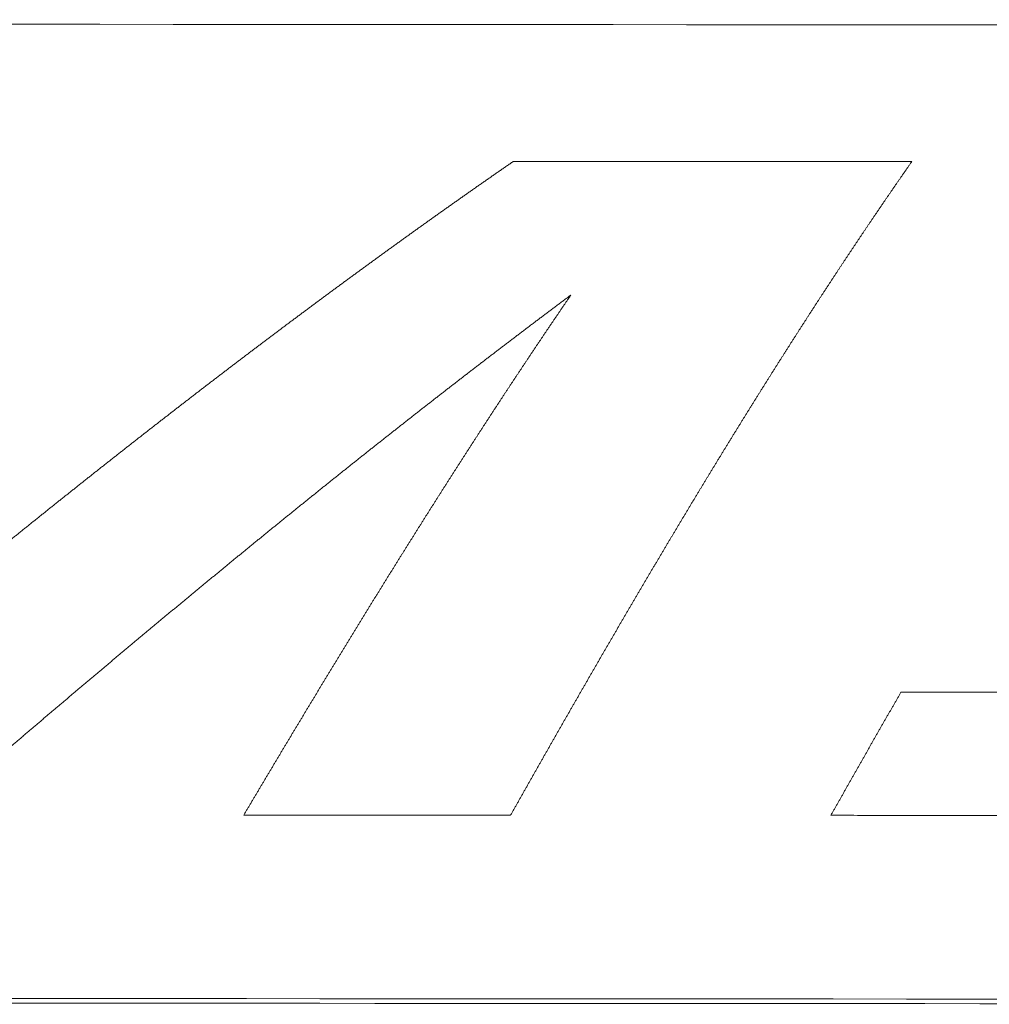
# Model space of a CAD drawing. Header units: millimetres. Extents: x 0 to 594, y 0 to 420.
# Tile 86 of 256: x 263.26 to 267.17, y 56.45 to 60.41. Entities that reach past the tile are written whole.
import ezdxf

# ---------------------------------------------------------------- set-up
doc = ezdxf.new("R2010")
doc.units = ezdxf.units.MM
doc.layers.add('1', color=7, linetype='Continuous', true_color=0xffffff)

msp = doc.modelspace()

# ---------------------------------------------------------------- linework, layer by layer
at = {"layer": '1', "color": 155, "linetype": 'Continuous', "lineweight": 18}
for points in [[(233.7305, 60.4124), (246.3421, 60.4044), (258.9538, 60.3966), (271.5654, 60.3888)], [(271.5652, 56.4636), (258.9535, 56.4707), (246.3419, 56.4778), (233.7302, 56.485)]]:
    msp.add_open_spline(points, degree=3, dxfattribs=at)
at = {"layer": '1', "color": 155, "linetype": 'Continuous', "lineweight": 13}
for points, knots in [([(262.6817, 57.8724), (262.686, 57.8759), (262.6945, 57.883), (262.7072, 57.8936), (262.72, 57.9041), (262.7328, 57.9147), (262.7455, 57.9253), (262.7583, 57.9358), (262.7711, 57.9464), (262.7838, 57.9569), (262.7966, 57.9674), (262.8094, 57.978), (262.8221, 57.9885), (262.8349, 57.999), (262.8477, 58.0095), (262.8604, 58.02), (262.8732, 58.0305), (262.886, 58.041), (262.8987, 58.0515), (262.9115, 58.062), (262.9243, 58.0725), (262.937, 58.0829), (262.9498, 58.0934), (262.9626, 58.1038), (262.9753, 58.1143), (262.9881, 58.1247), (263.0009, 58.1352), (263.0136, 58.1456), (263.0264, 58.156), (263.0392, 58.1664), (263.0519, 58.1768), (263.0647, 58.1872), (263.0775, 58.1976), (263.0903, 58.208), (263.103, 58.2184), (263.1158, 58.2288), (263.1286, 58.2391), (263.1413, 58.2495), (263.1541, 58.2598), (263.1669, 58.2702), (263.1797, 58.2805), (263.1924, 58.2908), (263.2052, 58.3012), (263.218, 58.3115), (263.2308, 58.3218), (263.2435, 58.3321), (263.2563, 58.3424), (263.2691, 58.3527), (263.2819, 58.363), (263.2947, 58.3732), (263.3074, 58.3835), (263.3202, 58.3938), (263.333, 58.404), (263.3458, 58.4143), (263.3586, 58.4245), (263.3713, 58.4347), (263.3841, 58.445), (263.3969, 58.4552), (263.4097, 58.4654), (263.4225, 58.4756), (263.4353, 58.4858), (263.4481, 58.496), (263.4608, 58.5062), (263.4736, 58.5163), (263.4864, 58.5265), (263.4992, 58.5367), (263.512, 58.5468), (263.5248, 58.557), (263.5376, 58.5671), (263.5504, 58.5772), (263.5632, 58.5874), (263.576, 58.5975), (263.5888, 58.6076), (263.6016, 58.6177), (263.6144, 58.6278), (263.6272, 58.6379), (263.64, 58.6479), (263.6528, 58.658), (263.6656, 58.6681), (263.6784, 58.6781), (263.6912, 58.6882), (263.704, 58.6982), (263.7168, 58.7082), (263.7296, 58.7183), (263.7424, 58.7283), (263.7552, 58.7383), (263.768, 58.7483), (263.7808, 58.7583), (263.7936, 58.7682), (263.8064, 58.7782), (263.8192, 58.7882), (263.8321, 58.7982), (263.8449, 58.8081), (263.8577, 58.818), (263.8705, 58.828), (263.8833, 58.8379), (263.8961, 58.8478), (263.909, 58.8577), (263.9218, 58.8676), (263.9346, 58.8775), (263.9474, 58.8874), (263.9603, 58.8973), (263.9731, 58.9072), (263.9859, 58.917), (263.9987, 58.9269), (264.0116, 58.9367), (264.0244, 58.9466), (264.0372, 58.9564), (264.0501, 58.9662), (264.0629, 58.976), (264.0757, 58.9859), (264.0886, 58.9957), (264.1014, 59.0054), (264.1143, 59.0152), (264.1271, 59.025), (264.1399, 59.0348), (264.1528, 59.0445), (264.1656, 59.0543), (264.1785, 59.064), (264.1913, 59.0737), (264.2042, 59.0834), (264.217, 59.0932), (264.2299, 59.1029), (264.2427, 59.1126), (264.2556, 59.1222), (264.2684, 59.1319), (264.2813, 59.1416), (264.2942, 59.1513), (264.307, 59.1609), (264.3199, 59.1706), (264.3328, 59.1802), (264.3456, 59.1898), (264.3585, 59.1994), (264.3714, 59.209), (264.3842, 59.2186), (264.3971, 59.2282), (264.41, 59.2378), (264.4229, 59.2474), (264.4357, 59.257), (264.4486, 59.2665), (264.4615, 59.2761), (264.4744, 59.2856), (264.4873, 59.2951), (264.5001, 59.3047), (264.513, 59.3142), (264.5259, 59.3237), (264.5388, 59.3332), (264.5517, 59.3427), (264.5646, 59.3521), (264.5775, 59.3616), (264.5904, 59.3711), (264.6033, 59.3805), (264.6162, 59.39), (264.6291, 59.3994), (264.642, 59.4088), (264.6549, 59.4182), (264.6678, 59.4276), (264.6807, 59.437), (264.6937, 59.4464), (264.7066, 59.4558), (264.7195, 59.4652), (264.7324, 59.4745), (264.7453, 59.4839), (264.7582, 59.4932), (264.7712, 59.5025), (264.7841, 59.5119), (264.797, 59.5212), (264.81, 59.5305), (264.8229, 59.5398), (264.8358, 59.5491), (264.8488, 59.5583), (264.8617, 59.5676), (264.8746, 59.5769), (264.8876, 59.5861), (264.9005, 59.5954), (264.9135, 59.6046), (264.9264, 59.6138), (264.9394, 59.623), (264.9523, 59.6322), (264.9653, 59.6414), (264.9783, 59.6506), (264.9912, 59.6598), (265.0042, 59.6689), (265.0171, 59.6781), (265.0301, 59.6872), (265.0431, 59.6964), (265.0561, 59.7055), (265.069, 59.7146), (265.082, 59.7237), (265.095, 59.7328), (265.108, 59.7419), (265.1209, 59.751), (265.1339, 59.76), (265.1469, 59.7691), (265.1599, 59.7781), (265.1729, 59.7872), (265.1859, 59.7962), (265.1989, 59.8052), (265.2119, 59.8142), (265.2249, 59.8232), (265.2379, 59.8322), (265.2466, 59.8382), (265.2509, 59.8412)], [0, 0, 0, 0, 0.005, 0.01, 0.015, 0.02, 0.025, 0.03, 0.035, 0.04, 0.045, 0.05, 0.055001, 0.060001, 0.065001, 0.070001, 0.075001, 0.080001, 0.085001, 0.090001, 0.095002, 0.100002, 0.105002, 0.110002, 0.115002, 0.120002, 0.125003, 0.130003, 0.135003, 0.140003, 0.145003, 0.150004, 0.155004, 0.160004, 0.165004, 0.170004, 0.175005, 0.180005, 0.185005, 0.190005, 0.195005, 0.200006, 0.205006, 0.210006, 0.215006, 0.220007, 0.225007, 0.230007, 0.235007, 0.240007, 0.245008, 0.250008, 0.255008, 0.260008, 0.265009, 0.270009, 0.275009, 0.280009, 0.28501, 0.29001, 0.29501, 0.30001, 0.30501, 0.310011, 0.315011, 0.320011, 0.325011, 0.330011, 0.335012, 0.340012, 0.345012, 0.350012, 0.355012, 0.360012, 0.365013, 0.370013, 0.375013, 0.380013, 0.385013, 0.390013, 0.395014, 0.400014, 0.405014, 0.410014, 0.415014, 0.420014, 0.425014, 0.430014, 0.435015, 0.440015, 0.445015, 0.450015, 0.455015, 0.460015, 0.465015, 0.470015, 0.475015, 0.480015, 0.485015, 0.490015, 0.495015, 0.500015, 0.505015, 0.510015, 0.515015, 0.520015, 0.525015, 0.530015, 0.535015, 0.540015, 0.545015, 0.550015, 0.555015, 0.560015, 0.565015, 0.570015, 0.575015, 0.580015, 0.585015, 0.590015, 0.595015, 0.600015, 0.605015, 0.610014, 0.615014, 0.620014, 0.625014, 0.630014, 0.635014, 0.640014, 0.645014, 0.650013, 0.655013, 0.660013, 0.665013, 0.670013, 0.675013, 0.680012, 0.685012, 0.690012, 0.695012, 0.700012, 0.705011, 0.710011, 0.715011, 0.720011, 0.725011, 0.73001, 0.73501, 0.74001, 0.74501, 0.750009, 0.755009, 0.760009, 0.765009, 0.770008, 0.775008, 0.780008, 0.785008, 0.790007, 0.795007, 0.800007, 0.805007, 0.810006, 0.815006, 0.820006, 0.825006, 0.830005, 0.835005, 0.840005, 0.845005, 0.850004, 0.855004, 0.860004, 0.865004, 0.870004, 0.875003, 0.880003, 0.885003, 0.890003, 0.895002, 0.900002, 0.905002, 0.910002, 0.915002, 0.920002, 0.925001, 0.930001, 0.935001, 0.940001, 0.945001, 0.950001, 0.955001, 0.96, 0.965, 0.97, 0.975, 0.98, 0.985, 0.99, 0.995, 1, 1, 1, 1]), ([(266.8578, 59.8409), (266.8556, 59.8377), (266.8512, 59.8315), (266.8447, 59.8221), (266.8382, 59.8128), (266.8317, 59.8034), (266.8252, 59.794), (266.8187, 59.7846), (266.8122, 59.7752), (266.8056, 59.7658), (266.7991, 59.7564), (266.7926, 59.747), (266.7861, 59.7375), (266.7796, 59.7281), (266.7731, 59.7186), (266.7667, 59.7091), (266.7602, 59.6997), (266.7537, 59.6902), (266.7472, 59.6807), (266.7407, 59.6712), (266.7342, 59.6617), (266.7277, 59.6521), (266.7213, 59.6426), (266.7148, 59.6331), (266.7083, 59.6235), (266.7018, 59.614), (266.6954, 59.6044), (266.6889, 59.5948), (266.6824, 59.5852), (266.676, 59.5756), (266.6695, 59.566), (266.663, 59.5564), (266.6566, 59.5468), (266.6501, 59.5372), (266.6436, 59.5275), (266.6372, 59.5179), (266.6307, 59.5082), (266.6243, 59.4986), (266.6178, 59.4889), (266.6114, 59.4792), (266.6049, 59.4695), (266.5985, 59.4598), (266.5921, 59.4501), (266.5856, 59.4404), (266.5792, 59.4307), (266.5727, 59.421), (266.5663, 59.4112), (266.5599, 59.4015), (266.5534, 59.3917), (266.547, 59.3819), (266.5406, 59.3722), (266.5341, 59.3624), (266.5277, 59.3526), (266.5213, 59.3428), (266.5149, 59.333), (266.5084, 59.3231), (266.502, 59.3133), (266.4956, 59.3035), (266.4892, 59.2936), (266.4828, 59.2838), (266.4763, 59.2739), (266.4699, 59.264), (266.4635, 59.2542), (266.4571, 59.2443), (266.4507, 59.2344), (266.4443, 59.2245), (266.4379, 59.2145), (266.4315, 59.2046), (266.4251, 59.1947), (266.4187, 59.1848), (266.4123, 59.1748), (266.4059, 59.1649), (266.3995, 59.1549), (266.3931, 59.1449), (266.3867, 59.1349), (266.3803, 59.1249), (266.3739, 59.1149), (266.3675, 59.1049), (266.3611, 59.0949), (266.3547, 59.0849), (266.3484, 59.0749), (266.342, 59.0648), (266.3356, 59.0548), (266.3292, 59.0447), (266.3228, 59.0347), (266.3164, 59.0246), (266.3101, 59.0145), (266.3037, 59.0044), (266.2973, 58.9943), (266.2909, 58.9842), (266.2845, 58.9741), (266.2782, 58.964), (266.2718, 58.9539), (266.2654, 58.9437), (266.2591, 58.9336), (266.2527, 58.9234), (266.2463, 58.9133), (266.24, 58.9031), (266.2336, 58.8929), (266.2272, 58.8828), (266.2209, 58.8726), (266.2145, 58.8624), (266.2081, 58.8522), (266.2018, 58.8419), (266.1954, 58.8317), (266.1891, 58.8215), (266.1827, 58.8113), (266.1763, 58.801), (266.17, 58.7907), (266.1636, 58.7805), (266.1573, 58.7702), (266.1509, 58.7599), (266.1446, 58.7497), (266.1382, 58.7394), (266.1319, 58.7291), (266.1255, 58.7188), (266.1192, 58.7084), (266.1128, 58.6981), (266.1065, 58.6878), (266.1001, 58.6774), (266.0938, 58.6671), (266.0874, 58.6567), (266.0811, 58.6464), (266.0748, 58.636), (266.0684, 58.6256), (266.0621, 58.6152), (266.0557, 58.6048), (266.0494, 58.5944), (266.043, 58.584), (266.0367, 58.5736), (266.0304, 58.5632), (266.024, 58.5528), (266.0177, 58.5423), (266.0114, 58.5319), (266.005, 58.5214), (265.9987, 58.511), (265.9924, 58.5005), (265.986, 58.49), (265.9797, 58.4796), (265.9734, 58.4691), (265.967, 58.4586), (265.9607, 58.4481), (265.9544, 58.4376), (265.948, 58.427), (265.9417, 58.4165), (265.9354, 58.406), (265.9291, 58.3954), (265.9227, 58.3849), (265.9164, 58.3743), (265.9101, 58.3638), (265.9037, 58.3532), (265.8974, 58.3426), (265.8911, 58.332), (265.8848, 58.3215), (265.8784, 58.3109), (265.8721, 58.3003), (265.8658, 58.2896), (265.8595, 58.279), (265.8532, 58.2684), (265.8468, 58.2578), (265.8405, 58.2471), (265.8342, 58.2365), (265.8279, 58.2258), (265.8216, 58.2152), (265.8152, 58.2045), (265.8089, 58.1938), (265.8026, 58.1831), (265.7963, 58.1725), (265.79, 58.1618), (265.7836, 58.1511), (265.7773, 58.1404), (265.771, 58.1296), (265.7647, 58.1189), (265.7584, 58.1082), (265.752, 58.0974), (265.7457, 58.0867), (265.7394, 58.076), (265.7331, 58.0652), (265.7268, 58.0544), (265.7205, 58.0437), (265.7141, 58.0329), (265.7078, 58.0221), (265.7015, 58.0113), (265.6952, 58.0005), (265.6889, 57.9897), (265.6826, 57.9789), (265.6763, 57.9681), (265.6699, 57.9573), (265.6636, 57.9464), (265.6573, 57.9356), (265.651, 57.9248), (265.6447, 57.9139), (265.6384, 57.9031), (265.632, 57.8922), (265.6257, 57.8813), (265.6194, 57.8705), (265.6131, 57.8596), (265.6068, 57.8487), (265.6005, 57.8378), (265.5942, 57.8269), (265.5878, 57.816), (265.5815, 57.8051), (265.5752, 57.7942), (265.5689, 57.7832), (265.5626, 57.7723), (265.5563, 57.7614), (265.5499, 57.7504), (265.5436, 57.7395), (265.5373, 57.7285), (265.531, 57.7176), (265.5247, 57.7066), (265.5184, 57.6956), (265.512, 57.6846), (265.5057, 57.6737), (265.4994, 57.6627), (265.4931, 57.6517), (265.4868, 57.6407), (265.4805, 57.6297), (265.4741, 57.6186), (265.4678, 57.6076), (265.4615, 57.5966), (265.4552, 57.5856), (265.4489, 57.5745), (265.4425, 57.5635), (265.4362, 57.5524), (265.4299, 57.5414), (265.4236, 57.5303), (265.4173, 57.5192), (265.4109, 57.5081), (265.4046, 57.4971), (265.3983, 57.486), (265.392, 57.4749), (265.3857, 57.4638), (265.3793, 57.4527), (265.373, 57.4416), (265.3667, 57.4305), (265.3604, 57.4193), (265.354, 57.4082), (265.3477, 57.3971), (265.3414, 57.3859), (265.3351, 57.3748), (265.3287, 57.3636), (265.3224, 57.3525), (265.3161, 57.3413), (265.3098, 57.3302), (265.3034, 57.319), (265.2971, 57.3078), (265.2908, 57.2966), (265.2844, 57.2854), (265.2781, 57.2742), (265.2718, 57.263), (265.2654, 57.2518), (265.2591, 57.2406), (265.2528, 57.2294), (265.2464, 57.2182), (265.2422, 57.2107), (265.2401, 57.207)], [0, 0, 0, 0, 0.003937, 0.007874, 0.011811, 0.015748, 0.019685, 0.023622, 0.027559, 0.031496, 0.035433, 0.03937, 0.043306, 0.047243, 0.05118, 0.055117, 0.059054, 0.062991, 0.066928, 0.070865, 0.074801, 0.078738, 0.082675, 0.086612, 0.090549, 0.094486, 0.098422, 0.102359, 0.106296, 0.110233, 0.11417, 0.118106, 0.122043, 0.12598, 0.129917, 0.133854, 0.13779, 0.141727, 0.145664, 0.149601, 0.153538, 0.157474, 0.161411, 0.165348, 0.169285, 0.173221, 0.177158, 0.181095, 0.185032, 0.188969, 0.192905, 0.196842, 0.200779, 0.204716, 0.208652, 0.212589, 0.216526, 0.220463, 0.224399, 0.228336, 0.232273, 0.23621, 0.240147, 0.244083, 0.24802, 0.251957, 0.255894, 0.25983, 0.263767, 0.267704, 0.271641, 0.275578, 0.279514, 0.283451, 0.287388, 0.291325, 0.295262, 0.299198, 0.303135, 0.307072, 0.311009, 0.314946, 0.318883, 0.322819, 0.326756, 0.330693, 0.33463, 0.338567, 0.342504, 0.346441, 0.350377, 0.354314, 0.358251, 0.362188, 0.366125, 0.370062, 0.373999, 0.377936, 0.381872, 0.385809, 0.389746, 0.393683, 0.39762, 0.401557, 0.405494, 0.409431, 0.413368, 0.417305, 0.421242, 0.425179, 0.429116, 0.433053, 0.43699, 0.440927, 0.444863, 0.4488, 0.452737, 0.456674, 0.460611, 0.464548, 0.468485, 0.472422, 0.476359, 0.480296, 0.484233, 0.48817, 0.492108, 0.496045, 0.499982, 0.503919, 0.507856, 0.511793, 0.51573, 0.519667, 0.523604, 0.527541, 0.531478, 0.535415, 0.539352, 0.543289, 0.547226, 0.551163, 0.555101, 0.559038, 0.562975, 0.566912, 0.570849, 0.574786, 0.578723, 0.58266, 0.586597, 0.590535, 0.594472, 0.598409, 0.602346, 0.606283, 0.61022, 0.614157, 0.618095, 0.622032, 0.625969, 0.629906, 0.633843, 0.63778, 0.641718, 0.645655, 0.649592, 0.653529, 0.657466, 0.661404, 0.665341, 0.669278, 0.673215, 0.677152, 0.68109, 0.685027, 0.688964, 0.692901, 0.696838, 0.700776, 0.704713, 0.70865, 0.712587, 0.716524, 0.720462, 0.724399, 0.728336, 0.732273, 0.73621, 0.740148, 0.744085, 0.748022, 0.751959, 0.755897, 0.759834, 0.763771, 0.767708, 0.771645, 0.775583, 0.77952, 0.783457, 0.787394, 0.791332, 0.795269, 0.799206, 0.803143, 0.80708, 0.811018, 0.814955, 0.818892, 0.822829, 0.826766, 0.830704, 0.834641, 0.838578, 0.842515, 0.846452, 0.85039, 0.854327, 0.858264, 0.862201, 0.866138, 0.870076, 0.874013, 0.87795, 0.881887, 0.885824, 0.889761, 0.893699, 0.897636, 0.901573, 0.90551, 0.909447, 0.913384, 0.917321, 0.921259, 0.925196, 0.929133, 0.93307, 0.937007, 0.940944, 0.944881, 0.948818, 0.952755, 0.956693, 0.96063, 0.964567, 0.968504, 0.972441, 0.976378, 0.980315, 0.984252, 0.988189, 0.992126, 0.996063, 1, 1, 1, 1]), ([(265.4834, 59.3031), (265.4791, 59.2998), (265.4704, 59.2934), (265.4574, 59.2837), (265.4444, 59.2739), (265.4314, 59.2642), (265.4184, 59.2545), (265.4055, 59.2447), (265.3925, 59.235), (265.3795, 59.2252), (265.3665, 59.2155), (265.3535, 59.2057), (265.3406, 59.1959), (265.3276, 59.1861), (265.3146, 59.1763), (265.3016, 59.1665), (265.2887, 59.1567), (265.2757, 59.1468), (265.2627, 59.137), (265.2498, 59.1271), (265.2368, 59.1173), (265.2238, 59.1074), (265.2109, 59.0975), (265.1979, 59.0876), (265.1849, 59.0777), (265.172, 59.0678), (265.159, 59.0579), (265.1461, 59.048), (265.1331, 59.0381), (265.1202, 59.0281), (265.1072, 59.0182), (265.0943, 59.0082), (265.0813, 58.9983), (265.0684, 58.9883), (265.0555, 58.9783), (265.0425, 58.9683), (265.0296, 58.9583), (265.0166, 58.9483), (265.0037, 58.9383), (264.9908, 58.9283), (264.9778, 58.9182), (264.9649, 58.9082), (264.952, 58.8981), (264.939, 58.8881), (264.9261, 58.878), (264.9132, 58.8679), (264.9002, 58.8579), (264.8873, 58.8478), (264.8744, 58.8377), (264.8615, 58.8276), (264.8485, 58.8174), (264.8356, 58.8073), (264.8227, 58.7972), (264.8098, 58.787), (264.7969, 58.7769), (264.7839, 58.7667), (264.771, 58.7566), (264.7581, 58.7464), (264.7452, 58.7362), (264.7323, 58.726), (264.7194, 58.7158), (264.7065, 58.7056), (264.6935, 58.6954), (264.6806, 58.6852), (264.6677, 58.6749), (264.6548, 58.6647), (264.6419, 58.6545), (264.629, 58.6442), (264.6161, 58.6339), (264.6032, 58.6237), (264.5903, 58.6134), (264.5774, 58.6031), (264.5645, 58.5928), (264.5516, 58.5825), (264.5387, 58.5722), (264.5258, 58.5619), (264.5129, 58.5515), (264.5, 58.5412), (264.4871, 58.5309), (264.4742, 58.5205), (264.4613, 58.5102), (264.4484, 58.4998), (264.4355, 58.4894), (264.4227, 58.4791), (264.4098, 58.4687), (264.3969, 58.4583), (264.384, 58.4479), (264.3711, 58.4375), (264.3582, 58.427), (264.3453, 58.4166), (264.3324, 58.4062), (264.3196, 58.3957), (264.3067, 58.3853), (264.2938, 58.3748), (264.2809, 58.3644), (264.268, 58.3539), (264.2551, 58.3434), (264.2422, 58.333), (264.2294, 58.3225), (264.2165, 58.312), (264.2036, 58.3015), (264.1907, 58.2909), (264.1778, 58.2804), (264.165, 58.2699), (264.1521, 58.2594), (264.1392, 58.2488), (264.1263, 58.2383), (264.1134, 58.2277), (264.1006, 58.2172), (264.0877, 58.2066), (264.0748, 58.196), (264.0619, 58.1854), (264.0491, 58.1748), (264.0362, 58.1642), (264.0233, 58.1536), (264.0104, 58.143), (263.9976, 58.1324), (263.9847, 58.1218), (263.9718, 58.1111), (263.9589, 58.1005), (263.9461, 58.0899), (263.9332, 58.0792), (263.9203, 58.0686), (263.9075, 58.0579), (263.8946, 58.0472), (263.8817, 58.0365), (263.8688, 58.0259), (263.856, 58.0152), (263.8431, 58.0045), (263.8302, 57.9938), (263.8173, 57.983), (263.8045, 57.9723), (263.7916, 57.9616), (263.7787, 57.9509), (263.7659, 57.9401), (263.753, 57.9294), (263.7401, 57.9186), (263.7272, 57.9079), (263.7144, 57.8971), (263.7015, 57.8863), (263.6886, 57.8756), (263.6758, 57.8648), (263.6629, 57.854), (263.65, 57.8432), (263.6372, 57.8324), (263.6243, 57.8216), (263.6114, 57.8108), (263.5985, 57.8), (263.5857, 57.7891), (263.5728, 57.7783), (263.5599, 57.7675), (263.547, 57.7566), (263.5342, 57.7458), (263.5213, 57.7349), (263.5084, 57.7241), (263.4956, 57.7132), (263.4827, 57.7023), (263.4698, 57.6914), (263.4569, 57.6806), (263.4441, 57.6697), (263.4312, 57.6588), (263.4183, 57.6479), (263.4054, 57.637), (263.3926, 57.626), (263.3797, 57.6151), (263.3668, 57.6042), (263.3539, 57.5933), (263.3411, 57.5823), (263.3282, 57.5714), (263.3153, 57.5604), (263.3024, 57.5495), (263.2896, 57.5385), (263.2767, 57.5275), (263.2638, 57.5166), (263.2509, 57.5056), (263.238, 57.4946), (263.2252, 57.4836), (263.2123, 57.4726), (263.1994, 57.4616), (263.1865, 57.4506), (263.1736, 57.4396), (263.1608, 57.4286), (263.1479, 57.4176), (263.135, 57.4066), (263.1221, 57.3955), (263.1092, 57.3845), (263.0963, 57.3735), (263.0835, 57.3624), (263.0706, 57.3514), (263.0577, 57.3403), (263.0448, 57.3293), (263.0319, 57.3182), (263.019, 57.3071), (263.0061, 57.296), (262.9932, 57.285), (262.9803, 57.2739), (262.9675, 57.2628), (262.9546, 57.2517), (262.9417, 57.2406), (262.9288, 57.2295), (262.9159, 57.2184), (262.9073, 57.211), (262.903, 57.2073)], [0, 0, 0, 0, 0.005, 0.01, 0.015, 0.02, 0.025, 0.03, 0.035, 0.04, 0.045, 0.05, 0.054999, 0.059999, 0.064999, 0.069999, 0.074999, 0.079999, 0.084999, 0.089999, 0.094999, 0.099998, 0.104998, 0.109998, 0.114998, 0.119998, 0.124998, 0.129998, 0.134997, 0.139997, 0.144997, 0.149997, 0.154997, 0.159997, 0.164997, 0.169996, 0.174996, 0.179996, 0.184996, 0.189996, 0.194996, 0.199995, 0.204995, 0.209995, 0.214995, 0.219995, 0.224995, 0.229994, 0.234994, 0.239994, 0.244994, 0.249994, 0.254994, 0.259994, 0.264993, 0.269993, 0.274993, 0.279993, 0.284993, 0.289993, 0.294993, 0.299993, 0.304992, 0.309992, 0.314992, 0.319992, 0.324992, 0.329992, 0.334992, 0.339992, 0.344992, 0.349991, 0.354991, 0.359991, 0.364991, 0.369991, 0.374991, 0.379991, 0.384991, 0.389991, 0.394991, 0.399991, 0.404991, 0.409991, 0.414991, 0.419991, 0.42499, 0.42999, 0.43499, 0.43999, 0.44499, 0.44999, 0.45499, 0.45999, 0.46499, 0.46999, 0.47499, 0.47999, 0.48499, 0.48999, 0.49499, 0.49999, 0.50499, 0.509991, 0.514991, 0.519991, 0.524991, 0.529991, 0.534991, 0.539991, 0.544991, 0.549991, 0.554991, 0.559991, 0.564991, 0.569991, 0.574991, 0.579991, 0.584991, 0.589992, 0.594992, 0.599992, 0.604992, 0.609992, 0.614992, 0.619992, 0.624992, 0.629992, 0.634992, 0.639993, 0.644993, 0.649993, 0.654993, 0.659993, 0.664993, 0.669993, 0.674993, 0.679993, 0.684994, 0.689994, 0.694994, 0.699994, 0.704994, 0.709994, 0.714994, 0.719995, 0.724995, 0.729995, 0.734995, 0.739995, 0.744995, 0.749995, 0.754996, 0.759996, 0.764996, 0.769996, 0.774996, 0.779996, 0.784996, 0.789996, 0.794997, 0.799997, 0.804997, 0.809997, 0.814997, 0.819997, 0.824997, 0.829998, 0.834998, 0.839998, 0.844998, 0.849998, 0.854998, 0.859998, 0.864998, 0.869998, 0.874999, 0.879999, 0.884999, 0.889999, 0.894999, 0.899999, 0.904999, 0.909999, 0.914999, 0.919999, 0.924999, 0.93, 0.935, 0.94, 0.945, 0.95, 0.955, 0.96, 0.965, 0.97, 0.975, 0.98, 0.985, 0.99, 0.995, 1, 1, 1, 1]), ([(264.1644, 57.2075), (264.1666, 57.2112), (264.171, 57.2186), (264.1776, 57.2297), (264.1842, 57.2408), (264.1908, 57.2519), (264.1974, 57.263), (264.204, 57.2741), (264.2105, 57.2852), (264.2171, 57.2962), (264.2237, 57.3073), (264.2303, 57.3184), (264.2369, 57.3294), (264.2435, 57.3405), (264.25, 57.3515), (264.2566, 57.3626), (264.2632, 57.3736), (264.2698, 57.3846), (264.2764, 57.3956), (264.2829, 57.4067), (264.2895, 57.4177), (264.2961, 57.4287), (264.3027, 57.4397), (264.3092, 57.4507), (264.3158, 57.4617), (264.3224, 57.4727), (264.329, 57.4836), (264.3356, 57.4946), (264.3421, 57.5056), (264.3487, 57.5165), (264.3553, 57.5275), (264.3618, 57.5384), (264.3684, 57.5494), (264.375, 57.5603), (264.3816, 57.5713), (264.3881, 57.5822), (264.3947, 57.5931), (264.4013, 57.604), (264.4079, 57.6149), (264.4144, 57.6258), (264.421, 57.6367), (264.4276, 57.6476), (264.4341, 57.6585), (264.4407, 57.6694), (264.4473, 57.6803), (264.4539, 57.6911), (264.4604, 57.702), (264.467, 57.7129), (264.4736, 57.7237), (264.4801, 57.7345), (264.4867, 57.7454), (264.4933, 57.7562), (264.4998, 57.767), (264.5064, 57.7779), (264.513, 57.7887), (264.5196, 57.7995), (264.5261, 57.8103), (264.5327, 57.8211), (264.5393, 57.8319), (264.5458, 57.8427), (264.5524, 57.8534), (264.559, 57.8642), (264.5655, 57.875), (264.5721, 57.8857), (264.5787, 57.8965), (264.5852, 57.9072), (264.5918, 57.918), (264.5984, 57.9287), (264.6049, 57.9394), (264.6115, 57.9501), (264.6181, 57.9609), (264.6247, 57.9716), (264.6312, 57.9823), (264.6378, 57.993), (264.6444, 58.0036), (264.6509, 58.0143), (264.6575, 58.025), (264.6641, 58.0357), (264.6706, 58.0463), (264.6772, 58.057), (264.6838, 58.0676), (264.6903, 58.0783), (264.6969, 58.0889), (264.7035, 58.0995), (264.7101, 58.1102), (264.7166, 58.1208), (264.7232, 58.1314), (264.7298, 58.142), (264.7363, 58.1526), (264.7429, 58.1632), (264.7495, 58.1738), (264.7561, 58.1843), (264.7626, 58.1949), (264.7692, 58.2055), (264.7758, 58.216), (264.7824, 58.2266), (264.7889, 58.2371), (264.7955, 58.2477), (264.8021, 58.2582), (264.8087, 58.2687), (264.8152, 58.2792), (264.8218, 58.2897), (264.8284, 58.3002), (264.835, 58.3107), (264.8415, 58.3212), (264.8481, 58.3317), (264.8547, 58.3422), (264.8613, 58.3526), (264.8679, 58.3631), (264.8744, 58.3735), (264.881, 58.384), (264.8876, 58.3944), (264.8942, 58.4049), (264.9008, 58.4153), (264.9073, 58.4257), (264.9139, 58.4361), (264.9205, 58.4465), (264.9271, 58.4569), (264.9337, 58.4673), (264.9403, 58.4777), (264.9469, 58.488), (264.9534, 58.4984), (264.96, 58.5088), (264.9666, 58.5191), (264.9732, 58.5295), (264.9798, 58.5398), (264.9864, 58.5501), (264.993, 58.5605), (264.9996, 58.5708), (265.0062, 58.5811), (265.0128, 58.5914), (265.0193, 58.6017), (265.0259, 58.612), (265.0325, 58.6222), (265.0391, 58.6325), (265.0457, 58.6428), (265.0523, 58.653), (265.0589, 58.6633), (265.0655, 58.6735), (265.0721, 58.6838), (265.0787, 58.694), (265.0853, 58.7042), (265.0919, 58.7144), (265.0985, 58.7246), (265.1051, 58.7348), (265.1117, 58.745), (265.1183, 58.7552), (265.125, 58.7654), (265.1316, 58.7755), (265.1382, 58.7857), (265.1448, 58.7958), (265.1514, 58.806), (265.158, 58.8161), (265.1646, 58.8262), (265.1712, 58.8364), (265.1778, 58.8465), (265.1845, 58.8566), (265.1911, 58.8667), (265.1977, 58.8768), (265.2043, 58.8869), (265.2109, 58.8969), (265.2176, 58.907), (265.2242, 58.9171), (265.2308, 58.9271), (265.2374, 58.9371), (265.244, 58.9472), (265.2507, 58.9572), (265.2573, 58.9672), (265.2639, 58.9772), (265.2706, 58.9872), (265.2772, 58.9972), (265.2838, 59.0072), (265.2905, 59.0172), (265.2971, 59.0272), (265.3037, 59.0371), (265.3104, 59.0471), (265.317, 59.057), (265.3236, 59.067), (265.3303, 59.0769), (265.3369, 59.0868), (265.3436, 59.0967), (265.3502, 59.1067), (265.3569, 59.1166), (265.3635, 59.1264), (265.3702, 59.1363), (265.3768, 59.1462), (265.3835, 59.1561), (265.3901, 59.1659), (265.3968, 59.1758), (265.4034, 59.1856), (265.4101, 59.1954), (265.4167, 59.2053), (265.4234, 59.2151), (265.4301, 59.2249), (265.4367, 59.2347), (265.4434, 59.2445), (265.45, 59.2543), (265.4567, 59.2641), (265.4634, 59.2738), (265.4701, 59.2836), (265.4767, 59.2933), (265.4812, 59.2998), (265.4834, 59.3031)], [0, 0, 0, 0, 0.005, 0.01, 0.015, 0.02, 0.025, 0.03, 0.035, 0.04, 0.045, 0.05, 0.055, 0.06, 0.065, 0.07, 0.075, 0.08, 0.085001, 0.090001, 0.095001, 0.100001, 0.105001, 0.110001, 0.115001, 0.120001, 0.125001, 0.130001, 0.135001, 0.140001, 0.145001, 0.150002, 0.155002, 0.160002, 0.165002, 0.170002, 0.175002, 0.180002, 0.185002, 0.190002, 0.195002, 0.200002, 0.205003, 0.210003, 0.215003, 0.220003, 0.225003, 0.230003, 0.235003, 0.240003, 0.245003, 0.250003, 0.255004, 0.260004, 0.265004, 0.270004, 0.275004, 0.280004, 0.285004, 0.290004, 0.295004, 0.300004, 0.305005, 0.310005, 0.315005, 0.320005, 0.325005, 0.330005, 0.335005, 0.340005, 0.345005, 0.350005, 0.355005, 0.360005, 0.365006, 0.370006, 0.375006, 0.380006, 0.385006, 0.390006, 0.395006, 0.400006, 0.405006, 0.410006, 0.415006, 0.420006, 0.425006, 0.430006, 0.435006, 0.440007, 0.445007, 0.450007, 0.455007, 0.460007, 0.465007, 0.470007, 0.475007, 0.480007, 0.485007, 0.490007, 0.495007, 0.500007, 0.505007, 0.510007, 0.515007, 0.520007, 0.525007, 0.530007, 0.535007, 0.540007, 0.545007, 0.550007, 0.555007, 0.560007, 0.565007, 0.570007, 0.575007, 0.580007, 0.585007, 0.590007, 0.595007, 0.600007, 0.605007, 0.610007, 0.615006, 0.620006, 0.625006, 0.630006, 0.635006, 0.640006, 0.645006, 0.650006, 0.655006, 0.660006, 0.665006, 0.670006, 0.675006, 0.680006, 0.685006, 0.690005, 0.695005, 0.700005, 0.705005, 0.710005, 0.715005, 0.720005, 0.725005, 0.730005, 0.735005, 0.740005, 0.745004, 0.750004, 0.755004, 0.760004, 0.765004, 0.770004, 0.775004, 0.780004, 0.785004, 0.790003, 0.795003, 0.800003, 0.805003, 0.810003, 0.815003, 0.820003, 0.825003, 0.830003, 0.835002, 0.840002, 0.845002, 0.850002, 0.855002, 0.860002, 0.865002, 0.870002, 0.875002, 0.880001, 0.885001, 0.890001, 0.895001, 0.900001, 0.905001, 0.910001, 0.915001, 0.920001, 0.925001, 0.930001, 0.935, 0.94, 0.945, 0.95, 0.955, 0.96, 0.965, 0.97, 0.975, 0.98, 0.985, 0.99, 0.995, 1, 1, 1, 1]), ([(266.5316, 57.2065), (266.5336, 57.2102), (266.5377, 57.2174), (266.5439, 57.2283), (266.5501, 57.2392), (266.5562, 57.2501), (266.5624, 57.261), (266.5685, 57.2719), (266.5747, 57.2828), (266.5808, 57.2937), (266.587, 57.3046), (266.5931, 57.3154), (266.5993, 57.3263), (266.6054, 57.3371), (266.6116, 57.348), (266.6177, 57.3588), (266.6238, 57.3697), (266.63, 57.3805), (266.6361, 57.3913), (266.6423, 57.4022), (266.6484, 57.413), (266.6546, 57.4238), (266.6607, 57.4346), (266.6669, 57.4454), (266.673, 57.4562), (266.6791, 57.467), (266.6853, 57.4778), (266.6914, 57.4886), (266.6976, 57.4994), (266.7037, 57.5101), (266.7099, 57.5209), (266.716, 57.5317), (266.7221, 57.5424), (266.7283, 57.5532), (266.7344, 57.5639), (266.7406, 57.5746), (266.7467, 57.5854), (266.7528, 57.5961), (266.759, 57.6068), (266.7651, 57.6175), (266.7712, 57.6282), (266.7774, 57.6389), (266.7835, 57.6496), (266.7897, 57.6603), (266.7958, 57.671), (266.8019, 57.6817), (266.8081, 57.6924), (266.8122, 57.6995), (266.8142, 57.703)], [0, 0, 0, 0, 0.021739, 0.043478, 0.065217, 0.086957, 0.108696, 0.130435, 0.152174, 0.173913, 0.195652, 0.217391, 0.23913, 0.26087, 0.282609, 0.304348, 0.326087, 0.347826, 0.369565, 0.391304, 0.413043, 0.434783, 0.456522, 0.478261, 0.5, 0.521739, 0.543478, 0.565217, 0.586957, 0.608696, 0.630435, 0.652174, 0.673913, 0.695652, 0.717391, 0.73913, 0.76087, 0.782609, 0.804348, 0.826087, 0.847826, 0.869565, 0.891304, 0.913043, 0.934783, 0.956522, 0.978261, 1, 1, 1, 1]), ([(266.8142, 57.703), (267.1204, 57.703), (267.7328, 57.7028), (268.6515, 57.7026), (269.2639, 57.7024), (269.5701, 57.7023)], [0, 0, 0, 0, 0.333332, 0.666665, 1, 1, 1, 1]), ([(269.4694, 57.2058), (269.3878, 57.2058), (269.2246, 57.2058), (268.9798, 57.2058), (268.7349, 57.2059), (268.4901, 57.2059), (268.2453, 57.206), (268.0005, 57.2061), (267.7557, 57.2061), (267.5109, 57.2062), (267.266, 57.2063), (267.0212, 57.2064), (266.7764, 57.2064), (266.6132, 57.2065), (266.5316, 57.2065)], [0, 0, 0, 0, 0.083334, 0.166667, 0.250001, 0.333335, 0.416669, 0.500003, 0.583336, 0.666669, 0.750001, 0.833334, 0.916667, 1, 1, 1, 1])]:
    msp.add_open_spline(points, degree=3, knots=knots, dxfattribs=at)
for points in [[(265.2509, 59.8412), (265.7865, 59.8411), (266.3221, 59.841), (266.8578, 59.8409)], [(265.2401, 57.207), (264.8815, 57.2071), (264.523, 57.2073), (264.1644, 57.2075)]]:
    msp.add_open_spline(points, degree=3, dxfattribs=at)
at = {"layer": '1', "color": 155, "linetype": 'Continuous', "lineweight": 18}
msp.add_open_spline([(271.5652, 56.445), (266.8358, 56.4477), (258.9535, 56.4521), (248.7066, 56.458), (240.8243, 56.4625), (236.0949, 56.4652), (233.7302, 56.4666)], degree=3, knots=[0, 0, 0, 0, 0.375, 0.625, 0.8125, 1, 1, 1, 1], dxfattribs=at)

doc.saveas('drawing.dxf')
